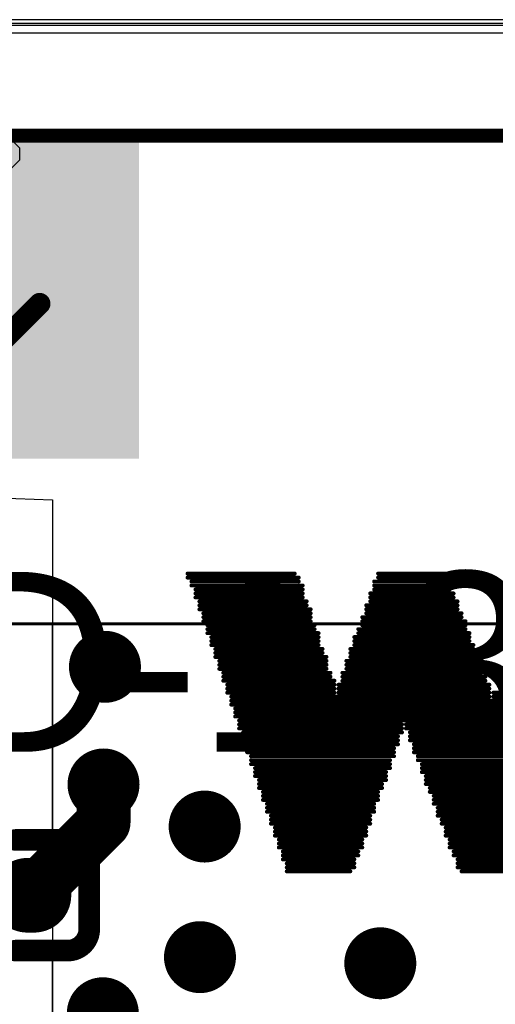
# Model space of a CAD drawing. Header units: millimetres. Extents: x 2.35 to 5.71, y 2.27 to 4.47.
# Tile 55 of 59: x 3.41 to 3.54, y 4.19 to 4.47. Entities that reach past the tile are written whole.
import ezdxf

# ---------------------------------------------------------------- set-up
doc = ezdxf.new("R2010")
doc.units = ezdxf.units.MM
doc.header["$MEASUREMENT"] = 0
for name, color, linetype in [('BottomLayer', 5, 'Continuous'), ('BottomOverlay', 54, 'Continuous'), ('KeepOutLayer', 6, 'Continuous'), ('Mechanical15', 56, 'Continuous'), ('Mechanical4', 56, 'Continuous'), ('Mechanical5', 56, 'Continuous'), ('MidLayer1', 16, 'Continuous'), ('MidLayer2', 76, 'Continuous'), ('MultiLayer', 9, 'Continuous'), ('TopLayer', 1, 'Continuous'), ('TopOverlay', 2, 'Continuous'), ('TopPaste', 8, 'Continuous'), ('TopSolder', 216, 'Continuous'), ('ViaHoleLayer', 16, 'Continuous')]:
    doc.layers.add(name, color=color, linetype=linetype)

# ---------------------------------------------------------------- blocks, each defined once
blk = doc.blocks.new('C0201_30')
at = {"layer": 'Mechanical4'}
for p, q in [((-0.01196, 0.00521), (0.01166, 0.00521)), ((-0.01196, -0.0066), (-0.01196, 0.00521)), ((0.01166, 0.00521), (0.01166, -0.0066)), ((0.01166, -0.0066), (-0.01196, -0.0066))]:
    blk.add_line(p, q, dxfattribs=at)
at = {"layer": 'Mechanical5'}
for p, q in [((-0.00606, 0.00521), (-0.01196, 0.00521)), ((-0.01196, 0.00521), (-0.01196, -0.0066)), ((-0.00606, -0.0066), (-0.00606, 0.00521)), ((0.00576, 0.00521), (0.01166, 0.00521)), ((0.00576, -0.0066), (0.00576, 0.00521)), ((0.01166, 0.00521), (0.01166, -0.0066)), ((-0.01196, -0.0066), (-0.00606, -0.0066)), ((0.01166, -0.0066), (0.00576, -0.0066))]:
    blk.add_line(p, q, dxfattribs=at)
at = {"layer": 'TopLayer', "const_width": 0.01276}
for points in [[(-0.01007, -0.00069), (-0.01182, -0.00069)], [(0.01152, -0.00069), (0.00977, -0.00069)]]:
    blk.add_lwpolyline(points, dxfattribs=at)
at = {"layer": 'TopLayer', "const_width": 0.00638}
for points in [[(-0.01501, -0.00069, 1), (-0.00863, -0.00069, 1)], [(-0.01326, -0.00069, 1), (-0.00688, -0.00069, 1)], [(0.00658, -0.00069, 1), (0.01296, -0.00069, 1)], [(0.00833, -0.00069, 1), (0.01471, -0.00069, 1)]]:
    blk.add_lwpolyline(points, format="xyb", close=True, dxfattribs=at)
at = {"layer": 'TopOverlay', "const_width": 0.006}
for points in [[(-0.0272, 0.00869, -0.414214), (-0.0212, 0.01469)], [(0.0209, 0.01469, -0.414214), (0.0269, 0.00869)], [(-0.0212, -0.01607, -0.414214), (-0.0272, -0.01007)], [(0.0269, -0.01007, -0.414214), (0.0209, -0.01607)]]:
    blk.add_lwpolyline(points, format="xyb", dxfattribs=at)
for points in [[(-0.0212, 0.01469), (-0.00669, 0.01469)], [(0.00639, 0.01469), (0.0209, 0.01469)], [(-0.0272, -0.01007), (-0.0272, 0.00869)], [(0.0269, -0.01007), (0.0269, 0.00869)], [(-0.0212, -0.01607), (-0.00669, -0.01607)], [(0.00639, -0.01607), (0.0209, -0.01607)]]:
    blk.add_lwpolyline(points, dxfattribs=at)
at = {"layer": 'TopOverlay', "const_width": 0.003}
for points in [[(-0.0227, 0.01469, 1), (-0.0197, 0.01469, 1)], [(-0.0227, 0.01469, 1), (-0.0197, 0.01469, 1)], [(-0.00819, 0.01469, 1), (-0.00519, 0.01469, 1)], [(0.00489, 0.01469, 1), (0.00789, 0.01469, 1)], [(0.0194, 0.01469, 1), (0.0224, 0.01469, 1)], [(0.0194, 0.01469, 1), (0.0224, 0.01469, 1)], [(-0.0287, 0.00869, 1), (-0.0257, 0.00869, 1)], [(-0.0287, 0.00869, 1), (-0.0257, 0.00869, 1)], [(0.0254, 0.00869, 1), (0.0284, 0.00869, 1)], [(0.0254, 0.00869, 1), (0.0284, 0.00869, 1)], [(-0.0287, -0.01007, 1), (-0.0257, -0.01007, 1)], [(-0.0287, -0.01007, 1), (-0.0257, -0.01007, 1)], [(0.0254, -0.01007, 1), (0.0284, -0.01007, 1)], [(0.0254, -0.01007, 1), (0.0284, -0.01007, 1)], [(-0.0227, -0.01607, 1), (-0.0197, -0.01607, 1)], [(-0.0227, -0.01607, 1), (-0.0197, -0.01607, 1)], [(-0.00819, -0.01607, 1), (-0.00519, -0.01607, 1)], [(0.00489, -0.01607, 1), (0.00789, -0.01607, 1)], [(0.0194, -0.01607, 1), (0.0224, -0.01607, 1)], [(0.0194, -0.01607, 1), (0.0224, -0.01607, 1)]]:
    blk.add_lwpolyline(points, format="xyb", close=True, dxfattribs=at)
at = {"layer": 'TopPaste'}
for p, q in [((-0.0182, 0.00474), (-0.01725, 0.00569)), ((-0.01725, 0.00569), (-0.00428, 0.00569)), ((-0.00428, 0.00569), (-0.00334, 0.00474)), ((0.00398, 0.00569), (0.00304, 0.00474)), ((0.01695, 0.00569), (0.00398, 0.00569)), ((0.0179, 0.00474), (0.01695, 0.00569)), ((-0.0182, -0.00612), (-0.0182, 0.00474)), ((-0.00334, 0.00474), (-0.00334, -0.00612)), ((0.00304, 0.00474), (0.00304, -0.00612)), ((0.0179, -0.00612), (0.0179, 0.00474)), ((-0.01725, -0.00707), (-0.0182, -0.00612)), ((-0.00428, -0.00707), (-0.01725, -0.00707)), ((-0.00334, -0.00612), (-0.00428, -0.00707)), ((0.00304, -0.00612), (0.00398, -0.00707)), ((0.00398, -0.00707), (0.01695, -0.00707)), ((0.01695, -0.00707), (0.0179, -0.00612))]:
    blk.add_line(p, q, dxfattribs=at)
at = {"layer": 'TopPaste', "const_width": 0.01276}
for points in [[(-0.01007, -0.00069), (-0.01182, -0.00069)], [(0.01152, -0.00069), (0.00977, -0.00069)]]:
    blk.add_lwpolyline(points, dxfattribs=at)
at = {"layer": 'TopPaste', "const_width": 0.00638}
for points in [[(-0.01501, -0.00069, 1), (-0.00863, -0.00069, 1)], [(-0.01326, -0.00069, 1), (-0.00688, -0.00069, 1)], [(0.00658, -0.00069, 1), (0.01296, -0.00069, 1)], [(0.00833, -0.00069, 1), (0.01471, -0.00069, 1)]]:
    blk.add_lwpolyline(points, format="xyb", close=True, dxfattribs=at)
at = {"layer": 'TopSolder', "const_width": 0.02076}
for points in [[(-0.01007, -0.00069), (-0.01182, -0.00069)], [(0.01152, -0.00069), (0.00977, -0.00069)]]:
    blk.add_lwpolyline(points, dxfattribs=at)
at = {"layer": 'TopSolder', "const_width": 0.01038}
for points in [[(-0.01701, -0.00069, 1), (-0.00663, -0.00069, 1)], [(-0.01526, -0.00069, 1), (-0.00488, -0.00069, 1)], [(0.00458, -0.00069, 1), (0.01496, -0.00069, 1)], [(0.00633, -0.00069, 1), (0.01671, -0.00069, 1)]]:
    blk.add_lwpolyline(points, format="xyb", close=True, dxfattribs=at)
blk = doc.blocks.new('LCD_240X240_B_52')
at = {"layer": 'BottomOverlay', "const_width": 0.00394}
blk.add_lwpolyline([(-0.82024, 0.0535), (0.21303, 0.0535)], dxfattribs=at)
blk = doc.blocks.new('ANT_RAINSUN_53')
at = {"layer": 'Mechanical15'}
for p, q in [((-0.1066, -0.03074), (-0.10891, -0.03305)), ((-0.10891, -0.03305), (-0.10891, -0.03468)), ((-0.10891, -0.03468), (-0.10891, -0.03631)), ((-0.10891, -0.03631), (-0.1066, -0.03862))]:
    blk.add_line(p, q, dxfattribs=at)
at = {"layer": 'TopLayer'}
blk.add_solid([(-0.14001, -0.03862), (-0.08095, -0.03862), (-0.14001, 0.048), (-0.08095, 0.048)], dxfattribs=at)
at = {"layer": 'TopPaste'}
blk.add_solid([(-0.14001, -0.03862), (-0.08095, -0.03862), (-0.14001, 0.048), (-0.08095, 0.048)], dxfattribs=at)
at = {"layer": 'TopSolder'}
blk.add_solid([(-0.14201, -0.04062), (-0.07895, -0.04062), (-0.14201, 0.05), (-0.07895, 0.05)], dxfattribs=at)

msp = doc.modelspace()

# ---------------------------------------------------------------- linework, layer by layer
at = {"layer": 'BottomLayer'}
for p, q in [((3.879, 4.46272), (2.76866, 4.4628)), ((2.76835, 4.29886), (3.879, 4.29886)), ((2.92121, 4.29886), (3.71682, 4.29886))]:
    msp.add_line(p, q, dxfattribs=at)
at = {"layer": 'BottomLayer', "const_width": 0.01}
for points in [[(3.42685, 4.28663, 1), (3.43685, 4.28663, 1)], [(3.42645, 4.25393, 1), (3.43645, 4.25393, 1)], [(3.45455, 4.24223, 1), (3.46455, 4.24223, 1)], [(3.45325, 4.20593, 1), (3.46325, 4.20593, 1)], [(3.50335, 4.20423, 1), (3.51335, 4.20423, 1)], [(3.42625, 4.19033, 1), (3.43625, 4.19033, 1)]]:
    msp.add_lwpolyline(points, format="xyb", close=True, dxfattribs=at)
at = {"layer": 'KeepOutLayer', "const_width": 0.001}
msp.add_lwpolyline([(2.80058, 4.43573), (3.83627, 4.43573)], dxfattribs=at)
at = {"layer": 'MidLayer1'}
for p, q in [((3.8749, 4.46642), (2.76867, 4.4665)), ((2.76835, 4.29886), (3.8749, 4.29886)), ((2.92121, 4.29886), (3.71682, 4.29886))]:
    msp.add_line(p, q, dxfattribs=at)
at = {"layer": 'MidLayer1', "const_width": 0.01}
for points in [[(3.42685, 4.28663, 1), (3.43685, 4.28663, 1)], [(3.42645, 4.25393, 1), (3.43645, 4.25393, 1)], [(3.45455, 4.24223, 1), (3.46455, 4.24223, 1)], [(3.45325, 4.20593, 1), (3.46325, 4.20593, 1)], [(3.50335, 4.20423, 1), (3.51335, 4.20423, 1)], [(3.42625, 4.19033, 1), (3.43625, 4.19033, 1)]]:
    msp.add_lwpolyline(points, format="xyb", close=True, dxfattribs=at)
at = {"layer": 'MidLayer2'}
for p, q in [((3.8753, 4.46482), (2.76867, 4.4649)), ((2.76835, 4.29836), (3.8753, 4.29836)), ((2.9206, 4.29836), (3.71743, 4.29836))]:
    msp.add_line(p, q, dxfattribs=at)
at = {"layer": 'MidLayer2', "const_width": 0.01}
for points in [[(3.42685, 4.28663, 1), (3.43685, 4.28663, 1)], [(3.42645, 4.25393, 1), (3.43645, 4.25393, 1)], [(3.45455, 4.24223, 1), (3.46455, 4.24223, 1)], [(3.45325, 4.20593, 1), (3.46325, 4.20593, 1)], [(3.50335, 4.20423, 1), (3.51335, 4.20423, 1)], [(3.42625, 4.19033, 1), (3.43625, 4.19033, 1)]]:
    msp.add_lwpolyline(points, format="xyb", close=True, dxfattribs=at)
at = {"layer": 'MultiLayer', "const_width": 0.01}
for points in [[(3.42685, 4.28663, 1), (3.43685, 4.28663, 1)], [(3.42645, 4.25393, 1), (3.43645, 4.25393, 1)], [(3.45455, 4.24223, 1), (3.46455, 4.24223, 1)], [(3.45325, 4.20593, 1), (3.46325, 4.20593, 1)], [(3.50335, 4.20423, 1), (3.51335, 4.20423, 1)], [(3.42625, 4.19033, 1), (3.43625, 4.19033, 1)]]:
    msp.add_lwpolyline(points, format="xyb", close=True, dxfattribs=at)
at = {"layer": 'TopLayer'}
for p, q in [((3.8713, 4.46542), (2.76636, 4.4655)), ((3.36205, 4.33486), (3.41725, 4.33308)), ((3.41725, 4.33308), (3.41725, 4.10423)), ((2.76604, 4.29873), (3.8713, 4.29873)), ((3.41725, 4.23881), (3.41725, 4.29873)), ((3.41725, 4.29873), (3.71698, 4.29873)), ((3.41851, 4.23856), (3.41725, 4.23881)), ((3.42392, 4.23494), (3.41851, 4.23856)), ((3.42754, 4.22952), (3.42392, 4.23494)), ((3.42881, 4.22313), (3.42754, 4.22952)), ((3.42754, 4.21674), (3.42881, 4.22313)), ((3.42392, 4.21132), (3.42754, 4.21674)), ((3.41851, 4.2077), (3.42392, 4.21132)), ((3.41725, 4.20745), (3.41851, 4.2077)), ((3.41725, 4.13841), (3.41725, 4.20745))]:
    msp.add_line(p, q, dxfattribs=at)
for points, const_width in [([(3.3897, 4.36355), (3.41371, 4.38756)], 0.006), ([(3.43145, 4.24334), (3.43145, 4.25393)], 0.015), ([(3.41124, 4.22313), (3.43145, 4.24334)], 0.015)]:
    msp.add_lwpolyline(points, dxfattribs=dict(at, const_width=const_width))
for points, const_width in [([(3.41221, 4.38756, 1), (3.41521, 4.38756, 1)], 0.003), ([(3.42685, 4.28663, 1), (3.43685, 4.28663, 1)], 0.01), ([(3.42645, 4.25393, 1), (3.43645, 4.25393, 1)], 0.01), ([(3.4277, 4.25393, 1), (3.4352, 4.25393, 1)], 0.0075), ([(3.4277, 4.24334, 1), (3.4352, 4.24334, 1)], 0.0075), ([(3.4277, 4.24334, 1), (3.4352, 4.24334, 1)], 0.0075), ([(3.45455, 4.24223, 1), (3.46455, 4.24223, 1)], 0.01), ([(3.40749, 4.22313, 1), (3.41499, 4.22313, 1)], 0.0075), ([(3.45325, 4.20593, 1), (3.46325, 4.20593, 1)], 0.01), ([(3.50335, 4.20423, 1), (3.51335, 4.20423, 1)], 0.01), ([(3.42625, 4.19033, 1), (3.43625, 4.19033, 1)], 0.01)]:
    msp.add_lwpolyline(points, format="xyb", close=True, dxfattribs=dict(at, const_width=const_width))
at = {"layer": 'TopOverlay', "const_width": 0.0011}
for points in [[(3.45479, 4.31254), (3.48458, 4.31254)], [(3.45479, 4.31144), (3.48568, 4.31144)], [(3.45589, 4.31034), (3.48568, 4.31034)], [(3.50665, 4.31034), (3.52761, 4.31034)], [(3.50775, 4.31254), (3.52651, 4.31254)], [(3.50775, 4.31144), (3.52651, 4.31144)], [(3.45589, 4.30923), (3.48678, 4.30923)], [(3.45699, 4.30813), (3.48678, 4.30813)], [(3.50665, 4.30923), (3.52761, 4.30923)], [(3.50665, 4.30813), (3.52761, 4.30813)], [(3.45699, 4.30703), (3.48678, 4.30703)], [(3.45699, 4.30592), (3.48678, 4.30592)], [(3.4581, 4.30482), (3.48789, 4.30482)], [(3.50554, 4.30703), (3.52871, 4.30703)], [(3.50554, 4.30592), (3.52871, 4.30592)], [(3.50554, 4.30482), (3.52982, 4.30482)], [(3.4581, 4.30372), (3.48789, 4.30372)], [(3.4581, 4.30261), (3.48899, 4.30261)], [(3.50444, 4.30372), (3.52982, 4.30372)], [(3.50444, 4.30261), (3.52982, 4.30261)], [(3.4592, 4.30151), (3.48899, 4.30151)], [(3.4592, 4.30041), (3.48899, 4.30041)], [(3.4592, 4.2993), (3.48899, 4.2993)], [(3.50334, 4.30041), (3.53092, 4.30041)], [(3.50334, 4.2993), (3.53202, 4.2993)], [(3.50444, 4.30151), (3.53092, 4.30151)], [(3.4603, 4.2982), (3.49009, 4.2982)], [(3.4603, 4.2971), (3.49009, 4.2971)], [(3.50223, 4.2971), (3.53202, 4.2971)], [(3.50334, 4.2982), (3.53202, 4.2982)], [(3.4603, 4.29599), (3.4912, 4.29599)], [(3.46141, 4.29489), (3.4912, 4.29489)], [(3.46141, 4.29379), (3.4912, 4.29379)], [(3.50113, 4.29489), (3.53313, 4.29489)], [(3.50113, 4.29379), (3.53313, 4.29379)], [(3.50223, 4.29599), (3.53313, 4.29599)], [(3.46141, 4.29268), (3.4912, 4.29268)], [(3.46251, 4.29158), (3.4923, 4.29158)], [(3.50003, 4.29158), (3.53423, 4.29158)], [(3.50113, 4.29268), (3.53423, 4.29268)], [(3.46251, 4.29048), (3.4923, 4.29048)], [(3.46251, 4.28937), (3.4934, 4.28937)], [(3.46361, 4.28827), (3.4934, 4.28827)], [(3.49892, 4.28827), (3.53533, 4.28827)], [(3.50003, 4.29048), (3.53533, 4.29048)], [(3.50003, 4.28937), (3.53533, 4.28937)], [(3.46361, 4.28717), (3.4934, 4.28717)], [(3.46361, 4.28606), (3.4934, 4.28606)], [(3.49892, 4.28717), (3.53644, 4.28717)], [(3.49892, 4.28606), (3.53644, 4.28606)], [(3.46472, 4.28496), (3.49451, 4.28496)], [(3.46472, 4.28386), (3.49451, 4.28386)], [(3.46472, 4.28275), (3.49561, 4.28275)], [(3.49782, 4.28496), (3.53644, 4.28496)], [(3.49782, 4.28386), (3.53754, 4.28386)], [(3.49782, 4.28275), (3.53754, 4.28275)], [(3.46582, 4.28165), (3.49561, 4.28165)], [(3.46582, 4.28055), (3.49561, 4.28055)], [(3.49671, 4.28165), (3.53864, 4.28165)], [(3.49671, 4.28055), (3.53864, 4.28055)], [(3.46582, 4.27944), (3.49561, 4.27944)], [(3.46692, 4.27834), (3.53864, 4.27834)], [(3.46692, 4.27723), (3.56513, 4.27723)], [(3.49671, 4.27944), (3.53864, 4.27944)], [(3.53975, 4.27944), (3.56623, 4.27944)], [(3.53975, 4.27834), (3.56623, 4.27834)], [(3.46692, 4.27613), (3.56513, 4.27613)], [(3.46803, 4.27503), (3.56402, 4.27503)], [(3.46803, 4.27392), (3.56402, 4.27392)], [(3.46803, 4.27282), (3.56402, 4.27282)], [(3.46913, 4.27172), (3.56292, 4.27172)], [(3.46913, 4.27061), (3.51437, 4.27061)], [(3.46913, 4.26951), (3.51437, 4.26951)], [(3.51547, 4.27061), (3.56292, 4.27061)], [(3.51547, 4.26951), (3.56182, 4.26951)], [(3.47023, 4.26841), (3.51437, 4.26841)], [(3.47023, 4.2673), (3.51327, 4.2673)], [(3.47023, 4.2662), (3.51327, 4.2662)], [(3.51658, 4.26841), (3.56182, 4.26841)], [(3.51658, 4.2673), (3.56071, 4.2673)], [(3.51658, 4.2662), (3.56071, 4.2662)], [(3.47134, 4.2651), (3.51327, 4.2651)], [(3.47134, 4.26399), (3.51216, 4.26399)], [(3.51768, 4.2651), (3.56071, 4.2651)], [(3.51768, 4.26399), (3.55961, 4.26399)], [(3.47134, 4.26289), (3.51216, 4.26289)], [(3.47244, 4.26179), (3.51216, 4.26179)], [(3.47244, 4.26068), (3.51106, 4.26068)], [(3.51768, 4.26289), (3.55961, 4.26289)], [(3.51878, 4.26179), (3.55851, 4.26179)], [(3.51878, 4.26068), (3.55851, 4.26068)], [(3.47244, 4.25958), (3.51106, 4.25958)], [(3.47354, 4.25848), (3.51106, 4.25848)], [(3.51989, 4.25958), (3.55851, 4.25958)], [(3.51989, 4.25848), (3.5574, 4.25848)], [(3.47354, 4.25737), (3.50996, 4.25737)], [(3.47354, 4.25627), (3.50996, 4.25627)], [(3.47465, 4.25517), (3.50996, 4.25517)], [(3.51989, 4.25737), (3.5574, 4.25737)], [(3.52099, 4.25627), (3.5563, 4.25627)], [(3.52099, 4.25517), (3.5563, 4.25517)], [(3.47465, 4.25406), (3.50885, 4.25406)], [(3.47465, 4.25296), (3.50885, 4.25296)], [(3.52099, 4.25406), (3.5552, 4.25406)], [(3.52209, 4.25296), (3.5552, 4.25296)], [(3.47575, 4.25186), (3.50775, 4.25186)], [(3.47575, 4.25075), (3.50775, 4.25075)], [(3.47575, 4.24965), (3.50775, 4.24965)], [(3.52209, 4.25186), (3.5552, 4.25186)], [(3.5232, 4.25075), (3.55409, 4.25075)], [(3.5232, 4.24965), (3.55409, 4.24965)], [(3.47685, 4.24855), (3.50665, 4.24855)], [(3.47685, 4.24744), (3.50665, 4.24744)], [(3.5232, 4.24855), (3.55299, 4.24855)], [(3.5243, 4.24744), (3.55299, 4.24744)], [(3.47685, 4.24634), (3.50665, 4.24634)], [(3.47796, 4.24524), (3.50554, 4.24524)], [(3.5243, 4.24634), (3.55299, 4.24634)], [(3.5243, 4.24524), (3.55189, 4.24524)], [(3.47796, 4.24413), (3.50554, 4.24413)], [(3.47796, 4.24303), (3.50554, 4.24303)], [(3.47906, 4.24193), (3.50444, 4.24193)], [(3.5254, 4.24413), (3.55189, 4.24413)], [(3.5254, 4.24303), (3.55078, 4.24303)], [(3.52651, 4.24193), (3.55078, 4.24193)], [(3.47906, 4.24082), (3.50444, 4.24082)], [(3.47906, 4.23972), (3.50444, 4.23972)], [(3.52651, 4.24082), (3.54968, 4.24082)], [(3.52651, 4.23972), (3.54968, 4.23972)], [(3.48016, 4.23862), (3.50334, 4.23862)], [(3.48016, 4.23751), (3.50334, 4.23751)], [(3.48016, 4.23641), (3.50334, 4.23641)], [(3.52761, 4.23862), (3.54968, 4.23862)], [(3.52761, 4.23751), (3.54858, 4.23751)], [(3.52761, 4.23641), (3.54858, 4.23641)], [(3.48127, 4.23531), (3.50223, 4.23531)], [(3.48127, 4.2342), (3.50223, 4.2342)], [(3.52871, 4.23531), (3.54747, 4.23531)], [(3.52871, 4.2342), (3.54747, 4.2342)], [(3.48127, 4.2331), (3.50113, 4.2331)], [(3.48237, 4.23199), (3.50113, 4.23199)], [(3.48237, 4.23089), (3.50113, 4.23089)], [(3.52982, 4.2331), (3.54747, 4.2331)], [(3.52982, 4.23199), (3.54637, 4.23199)], [(3.52982, 4.23089), (3.54637, 4.23089)], [(3.48237, 4.22979), (3.50003, 4.22979)], [(3.53092, 4.22979), (3.54527, 4.22979)]]:
    msp.add_lwpolyline(points, dxfattribs=at)
at = {"layer": 'TopOverlay', "const_width": 0.000552}
for points in [[(3.45451, 4.31254, 1), (3.45506, 4.31254, 1)], [(3.45451, 4.31144, 1), (3.45506, 4.31144, 1)], [(3.45561, 4.31034, 1), (3.45616, 4.31034, 1)], [(3.4843, 4.31254, 1), (3.48485, 4.31254, 1)], [(3.4854, 4.31144, 1), (3.48596, 4.31144, 1)], [(3.4854, 4.31034, 1), (3.48596, 4.31034, 1)], [(3.50637, 4.31034, 1), (3.50692, 4.31034, 1)], [(3.50747, 4.31254, 1), (3.50802, 4.31254, 1)], [(3.50747, 4.31144, 1), (3.50802, 4.31144, 1)], [(3.52623, 4.31254, 1), (3.52678, 4.31254, 1)], [(3.52623, 4.31144, 1), (3.52678, 4.31144, 1)], [(3.52733, 4.31034, 1), (3.52789, 4.31034, 1)], [(3.45561, 4.30923, 1), (3.45616, 4.30923, 1)], [(3.45672, 4.30813, 1), (3.45727, 4.30813, 1)], [(3.48651, 4.30923, 1), (3.48706, 4.30923, 1)], [(3.48651, 4.30813, 1), (3.48706, 4.30813, 1)], [(3.50637, 4.30923, 1), (3.50692, 4.30923, 1)], [(3.50637, 4.30813, 1), (3.50692, 4.30813, 1)], [(3.52733, 4.30923, 1), (3.52789, 4.30923, 1)], [(3.52733, 4.30813, 1), (3.52789, 4.30813, 1)], [(3.45672, 4.30703, 1), (3.45727, 4.30703, 1)], [(3.45672, 4.30592, 1), (3.45727, 4.30592, 1)], [(3.45782, 4.30482, 1), (3.45837, 4.30482, 1)], [(3.48651, 4.30703, 1), (3.48706, 4.30703, 1)], [(3.48651, 4.30592, 1), (3.48706, 4.30592, 1)], [(3.48761, 4.30482, 1), (3.48816, 4.30482, 1)], [(3.50527, 4.30703, 1), (3.50582, 4.30703, 1)], [(3.50527, 4.30592, 1), (3.50582, 4.30592, 1)], [(3.50527, 4.30482, 1), (3.50582, 4.30482, 1)], [(3.52844, 4.30703, 1), (3.52899, 4.30703, 1)], [(3.52844, 4.30592, 1), (3.52899, 4.30592, 1)], [(3.52954, 4.30482, 1), (3.53009, 4.30482, 1)], [(3.45782, 4.30372, 1), (3.45837, 4.30372, 1)], [(3.45782, 4.30261, 1), (3.45837, 4.30261, 1)], [(3.48761, 4.30372, 1), (3.48816, 4.30372, 1)], [(3.48872, 4.30261, 1), (3.48927, 4.30261, 1)], [(3.50416, 4.30372, 1), (3.50471, 4.30372, 1)], [(3.50416, 4.30261, 1), (3.50471, 4.30261, 1)], [(3.52954, 4.30372, 1), (3.53009, 4.30372, 1)], [(3.52954, 4.30261, 1), (3.53009, 4.30261, 1)], [(3.45892, 4.30151, 1), (3.45947, 4.30151, 1)], [(3.45892, 4.30041, 1), (3.45947, 4.30041, 1)], [(3.45892, 4.2993, 1), (3.45947, 4.2993, 1)], [(3.48872, 4.30151, 1), (3.48927, 4.30151, 1)], [(3.48872, 4.30041, 1), (3.48927, 4.30041, 1)], [(3.48872, 4.2993, 1), (3.48927, 4.2993, 1)], [(3.50306, 4.30041, 1), (3.50361, 4.30041, 1)], [(3.50306, 4.2993, 1), (3.50361, 4.2993, 1)], [(3.50416, 4.30151, 1), (3.50471, 4.30151, 1)], [(3.53064, 4.30151, 1), (3.5312, 4.30151, 1)], [(3.53064, 4.30041, 1), (3.5312, 4.30041, 1)], [(3.53175, 4.2993, 1), (3.5323, 4.2993, 1)], [(3.46003, 4.2982, 1), (3.46058, 4.2982, 1)], [(3.46003, 4.2971, 1), (3.46058, 4.2971, 1)], [(3.48982, 4.2982, 1), (3.49037, 4.2982, 1)], [(3.48982, 4.2971, 1), (3.49037, 4.2971, 1)], [(3.50196, 4.2971, 1), (3.50251, 4.2971, 1)], [(3.50306, 4.2982, 1), (3.50361, 4.2982, 1)], [(3.53175, 4.2982, 1), (3.5323, 4.2982, 1)], [(3.53175, 4.2971, 1), (3.5323, 4.2971, 1)], [(3.46003, 4.29599, 1), (3.46058, 4.29599, 1)], [(3.46113, 4.29489, 1), (3.46168, 4.29489, 1)], [(3.46113, 4.29379, 1), (3.46168, 4.29379, 1)], [(3.49092, 4.29599, 1), (3.49147, 4.29599, 1)], [(3.49092, 4.29489, 1), (3.49147, 4.29489, 1)], [(3.49092, 4.29379, 1), (3.49147, 4.29379, 1)], [(3.50085, 4.29489, 1), (3.5014, 4.29489, 1)], [(3.50085, 4.29379, 1), (3.5014, 4.29379, 1)], [(3.50196, 4.29599, 1), (3.50251, 4.29599, 1)], [(3.53285, 4.29599, 1), (3.5334, 4.29599, 1)], [(3.53285, 4.29489, 1), (3.5334, 4.29489, 1)], [(3.53285, 4.29379, 1), (3.5334, 4.29379, 1)], [(3.46113, 4.29268, 1), (3.46168, 4.29268, 1)], [(3.46223, 4.29158, 1), (3.46278, 4.29158, 1)], [(3.49092, 4.29268, 1), (3.49147, 4.29268, 1)], [(3.49203, 4.29158, 1), (3.49258, 4.29158, 1)], [(3.49975, 4.29158, 1), (3.5003, 4.29158, 1)], [(3.50085, 4.29268, 1), (3.5014, 4.29268, 1)], [(3.53396, 4.29268, 1), (3.53451, 4.29268, 1)], [(3.53396, 4.29158, 1), (3.53451, 4.29158, 1)], [(3.46223, 4.29048, 1), (3.46278, 4.29048, 1)], [(3.46223, 4.28937, 1), (3.46278, 4.28937, 1)], [(3.46334, 4.28827, 1), (3.46389, 4.28827, 1)], [(3.49203, 4.29048, 1), (3.49258, 4.29048, 1)], [(3.49313, 4.28937, 1), (3.49368, 4.28937, 1)], [(3.49313, 4.28827, 1), (3.49368, 4.28827, 1)], [(3.49865, 4.28827, 1), (3.4992, 4.28827, 1)], [(3.49975, 4.29048, 1), (3.5003, 4.29048, 1)], [(3.49975, 4.28937, 1), (3.5003, 4.28937, 1)], [(3.53506, 4.29048, 1), (3.53561, 4.29048, 1)], [(3.53506, 4.28937, 1), (3.53561, 4.28937, 1)], [(3.53506, 4.28827, 1), (3.53561, 4.28827, 1)], [(3.46334, 4.28717, 1), (3.46389, 4.28717, 1)], [(3.46334, 4.28606, 1), (3.46389, 4.28606, 1)], [(3.49313, 4.28717, 1), (3.49368, 4.28717, 1)], [(3.49313, 4.28606, 1), (3.49368, 4.28606, 1)], [(3.49865, 4.28717, 1), (3.4992, 4.28717, 1)], [(3.49865, 4.28606, 1), (3.4992, 4.28606, 1)], [(3.53616, 4.28717, 1), (3.53671, 4.28717, 1)], [(3.53616, 4.28606, 1), (3.53671, 4.28606, 1)], [(3.46444, 4.28496, 1), (3.46499, 4.28496, 1)], [(3.46444, 4.28386, 1), (3.46499, 4.28386, 1)], [(3.46444, 4.28275, 1), (3.46499, 4.28275, 1)], [(3.49423, 4.28496, 1), (3.49478, 4.28496, 1)], [(3.49423, 4.28386, 1), (3.49478, 4.28386, 1)], [(3.49534, 4.28275, 1), (3.49589, 4.28275, 1)], [(3.49754, 4.28496, 1), (3.49809, 4.28496, 1)], [(3.49754, 4.28386, 1), (3.49809, 4.28386, 1)], [(3.49754, 4.28275, 1), (3.49809, 4.28275, 1)], [(3.53616, 4.28496, 1), (3.53671, 4.28496, 1)], [(3.53727, 4.28386, 1), (3.53782, 4.28386, 1)], [(3.53727, 4.28275, 1), (3.53782, 4.28275, 1)], [(3.46554, 4.28165, 1), (3.4661, 4.28165, 1)], [(3.46554, 4.28055, 1), (3.4661, 4.28055, 1)], [(3.49534, 4.28165, 1), (3.49589, 4.28165, 1)], [(3.49534, 4.28055, 1), (3.49589, 4.28055, 1)], [(3.49644, 4.28165, 1), (3.49699, 4.28165, 1)], [(3.49644, 4.28055, 1), (3.49699, 4.28055, 1)], [(3.53837, 4.28165, 1), (3.53892, 4.28165, 1)], [(3.53837, 4.28055, 1), (3.53892, 4.28055, 1)], [(3.46554, 4.27944, 1), (3.4661, 4.27944, 1)], [(3.46665, 4.27834, 1), (3.4672, 4.27834, 1)], [(3.46665, 4.27723, 1), (3.4672, 4.27723, 1)], [(3.49534, 4.27944, 1), (3.49589, 4.27944, 1)], [(3.49644, 4.27944, 1), (3.49699, 4.27944, 1)], [(3.53837, 4.27944, 1), (3.53892, 4.27944, 1)], [(3.53837, 4.27834, 1), (3.53892, 4.27834, 1)], [(3.53947, 4.27944, 1), (3.54002, 4.27944, 1)], [(3.53947, 4.27834, 1), (3.54002, 4.27834, 1)], [(3.46665, 4.27613, 1), (3.4672, 4.27613, 1)], [(3.46775, 4.27503, 1), (3.4683, 4.27503, 1)], [(3.46775, 4.27392, 1), (3.4683, 4.27392, 1)], [(3.46775, 4.27282, 1), (3.4683, 4.27282, 1)], [(3.46885, 4.27172, 1), (3.46941, 4.27172, 1)], [(3.46885, 4.27061, 1), (3.46941, 4.27061, 1)], [(3.46885, 4.26951, 1), (3.46941, 4.26951, 1)], [(3.51409, 4.27061, 1), (3.51465, 4.27061, 1)], [(3.51409, 4.26951, 1), (3.51465, 4.26951, 1)], [(3.5152, 4.27061, 1), (3.51575, 4.27061, 1)], [(3.5152, 4.26951, 1), (3.51575, 4.26951, 1)], [(3.46996, 4.26841, 1), (3.47051, 4.26841, 1)], [(3.46996, 4.2673, 1), (3.47051, 4.2673, 1)], [(3.46996, 4.2662, 1), (3.47051, 4.2662, 1)], [(3.51299, 4.2673, 1), (3.51354, 4.2673, 1)], [(3.51299, 4.2662, 1), (3.51354, 4.2662, 1)], [(3.51409, 4.26841, 1), (3.51465, 4.26841, 1)], [(3.5163, 4.26841, 1), (3.51685, 4.26841, 1)], [(3.5163, 4.2673, 1), (3.51685, 4.2673, 1)], [(3.5163, 4.2662, 1), (3.51685, 4.2662, 1)], [(3.47106, 4.2651, 1), (3.47161, 4.2651, 1)], [(3.47106, 4.26399, 1), (3.47161, 4.26399, 1)], [(3.51189, 4.26399, 1), (3.51244, 4.26399, 1)], [(3.51299, 4.2651, 1), (3.51354, 4.2651, 1)], [(3.5174, 4.2651, 1), (3.51796, 4.2651, 1)], [(3.5174, 4.26399, 1), (3.51796, 4.26399, 1)], [(3.47106, 4.26289, 1), (3.47161, 4.26289, 1)], [(3.47216, 4.26179, 1), (3.47272, 4.26179, 1)], [(3.47216, 4.26068, 1), (3.47272, 4.26068, 1)], [(3.51078, 4.26068, 1), (3.51133, 4.26068, 1)], [(3.51189, 4.26289, 1), (3.51244, 4.26289, 1)], [(3.51189, 4.26179, 1), (3.51244, 4.26179, 1)], [(3.5174, 4.26289, 1), (3.51796, 4.26289, 1)], [(3.51851, 4.26179, 1), (3.51906, 4.26179, 1)], [(3.51851, 4.26068, 1), (3.51906, 4.26068, 1)], [(3.47216, 4.25958, 1), (3.47272, 4.25958, 1)], [(3.47327, 4.25848, 1), (3.47382, 4.25848, 1)], [(3.51078, 4.25958, 1), (3.51133, 4.25958, 1)], [(3.51078, 4.25848, 1), (3.51133, 4.25848, 1)], [(3.51961, 4.25958, 1), (3.52016, 4.25958, 1)], [(3.51961, 4.25848, 1), (3.52016, 4.25848, 1)], [(3.47327, 4.25737, 1), (3.47382, 4.25737, 1)], [(3.47327, 4.25627, 1), (3.47382, 4.25627, 1)], [(3.47437, 4.25517, 1), (3.47492, 4.25517, 1)], [(3.50968, 4.25737, 1), (3.51023, 4.25737, 1)], [(3.50968, 4.25627, 1), (3.51023, 4.25627, 1)], [(3.50968, 4.25517, 1), (3.51023, 4.25517, 1)], [(3.51961, 4.25737, 1), (3.52016, 4.25737, 1)], [(3.52071, 4.25627, 1), (3.52127, 4.25627, 1)], [(3.52071, 4.25517, 1), (3.52127, 4.25517, 1)], [(3.47437, 4.25406, 1), (3.47492, 4.25406, 1)], [(3.47437, 4.25296, 1), (3.47492, 4.25296, 1)], [(3.50858, 4.25406, 1), (3.50913, 4.25406, 1)], [(3.50858, 4.25296, 1), (3.50913, 4.25296, 1)], [(3.52071, 4.25406, 1), (3.52127, 4.25406, 1)], [(3.52182, 4.25296, 1), (3.52237, 4.25296, 1)], [(3.47547, 4.25186, 1), (3.47603, 4.25186, 1)], [(3.47547, 4.25075, 1), (3.47603, 4.25075, 1)], [(3.47547, 4.24965, 1), (3.47603, 4.24965, 1)], [(3.50747, 4.25186, 1), (3.50802, 4.25186, 1)], [(3.50747, 4.25075, 1), (3.50802, 4.25075, 1)], [(3.50747, 4.24965, 1), (3.50802, 4.24965, 1)], [(3.52182, 4.25186, 1), (3.52237, 4.25186, 1)], [(3.52292, 4.25075, 1), (3.52347, 4.25075, 1)], [(3.52292, 4.24965, 1), (3.52347, 4.24965, 1)], [(3.47658, 4.24855, 1), (3.47713, 4.24855, 1)], [(3.47658, 4.24744, 1), (3.47713, 4.24744, 1)], [(3.50637, 4.24855, 1), (3.50692, 4.24855, 1)], [(3.50637, 4.24744, 1), (3.50692, 4.24744, 1)], [(3.52292, 4.24855, 1), (3.52347, 4.24855, 1)], [(3.52402, 4.24744, 1), (3.52458, 4.24744, 1)], [(3.47658, 4.24634, 1), (3.47713, 4.24634, 1)], [(3.47768, 4.24524, 1), (3.47823, 4.24524, 1)], [(3.50527, 4.24524, 1), (3.50582, 4.24524, 1)], [(3.50637, 4.24634, 1), (3.50692, 4.24634, 1)], [(3.52402, 4.24634, 1), (3.52458, 4.24634, 1)], [(3.52402, 4.24524, 1), (3.52458, 4.24524, 1)], [(3.47768, 4.24413, 1), (3.47823, 4.24413, 1)], [(3.47768, 4.24303, 1), (3.47823, 4.24303, 1)], [(3.47878, 4.24193, 1), (3.47934, 4.24193, 1)], [(3.50416, 4.24193, 1), (3.50471, 4.24193, 1)], [(3.50527, 4.24413, 1), (3.50582, 4.24413, 1)], [(3.50527, 4.24303, 1), (3.50582, 4.24303, 1)], [(3.52513, 4.24413, 1), (3.52568, 4.24413, 1)], [(3.52513, 4.24303, 1), (3.52568, 4.24303, 1)], [(3.52623, 4.24193, 1), (3.52678, 4.24193, 1)], [(3.47878, 4.24082, 1), (3.47934, 4.24082, 1)], [(3.47878, 4.23972, 1), (3.47934, 4.23972, 1)], [(3.50416, 4.24082, 1), (3.50471, 4.24082, 1)], [(3.50416, 4.23972, 1), (3.50471, 4.23972, 1)], [(3.52623, 4.24082, 1), (3.52678, 4.24082, 1)], [(3.52623, 4.23972, 1), (3.52678, 4.23972, 1)], [(3.47989, 4.23862, 1), (3.48044, 4.23862, 1)], [(3.47989, 4.23751, 1), (3.48044, 4.23751, 1)], [(3.47989, 4.23641, 1), (3.48044, 4.23641, 1)], [(3.50306, 4.23862, 1), (3.50361, 4.23862, 1)], [(3.50306, 4.23751, 1), (3.50361, 4.23751, 1)], [(3.50306, 4.23641, 1), (3.50361, 4.23641, 1)], [(3.52733, 4.23862, 1), (3.52789, 4.23862, 1)], [(3.52733, 4.23751, 1), (3.52789, 4.23751, 1)], [(3.52733, 4.23641, 1), (3.52789, 4.23641, 1)], [(3.48099, 4.23531, 1), (3.48154, 4.23531, 1)], [(3.48099, 4.2342, 1), (3.48154, 4.2342, 1)], [(3.50196, 4.23531, 1), (3.50251, 4.23531, 1)], [(3.50196, 4.2342, 1), (3.50251, 4.2342, 1)], [(3.52844, 4.23531, 1), (3.52899, 4.23531, 1)], [(3.52844, 4.2342, 1), (3.52899, 4.2342, 1)], [(3.48099, 4.2331, 1), (3.48154, 4.2331, 1)], [(3.48209, 4.23199, 1), (3.48265, 4.23199, 1)], [(3.48209, 4.23089, 1), (3.48265, 4.23089, 1)], [(3.50085, 4.2331, 1), (3.5014, 4.2331, 1)], [(3.50085, 4.23199, 1), (3.5014, 4.23199, 1)], [(3.50085, 4.23089, 1), (3.5014, 4.23089, 1)], [(3.52954, 4.2331, 1), (3.53009, 4.2331, 1)], [(3.52954, 4.23199, 1), (3.53009, 4.23199, 1)], [(3.52954, 4.23089, 1), (3.53009, 4.23089, 1)], [(3.48209, 4.22979, 1), (3.48265, 4.22979, 1)], [(3.49975, 4.22979, 1), (3.5003, 4.22979, 1)], [(3.53064, 4.22979, 1), (3.5312, 4.22979, 1)]]:
    msp.add_lwpolyline(points, format="xyb", close=True, dxfattribs=at)
at = {"layer": 'ViaHoleLayer', "const_width": 0.005}
for points in [[(3.42935, 4.28663, 1), (3.43435, 4.28663, 1)], [(3.42895, 4.25393, 1), (3.43395, 4.25393, 1)], [(3.45705, 4.24223, 1), (3.46205, 4.24223, 1)], [(3.45575, 4.20593, 1), (3.46075, 4.20593, 1)], [(3.50585, 4.20423, 1), (3.51085, 4.20423, 1)], [(3.42875, 4.19033, 1), (3.43375, 4.19033, 1)]]:
    msp.add_lwpolyline(points, format="xyb", close=True, dxfattribs=at)

# ---------------------------------------------------------------- block references
for name, p, rotation in [('LCD_240X240_B_52', (3.6219, 4.38076), 360), ('ANT_RAINSUN_53', (3.29927, 4.39452), 180), ('C0201_30', (3.40059, 4.22382), 360)]:
    msp.add_blockref(name, p, dxfattribs=dict(rotation=rotation))

# ---------------------------------------------------------------- texts
at = {"layer": 'TopOverlay'}
msp.add_text('ESP32-C6-LCD-1.3', height=0.05, rotation=360, dxfattribs=at).set_placement((2.96365, 4.26303))

doc.saveas('drawing.dxf')
